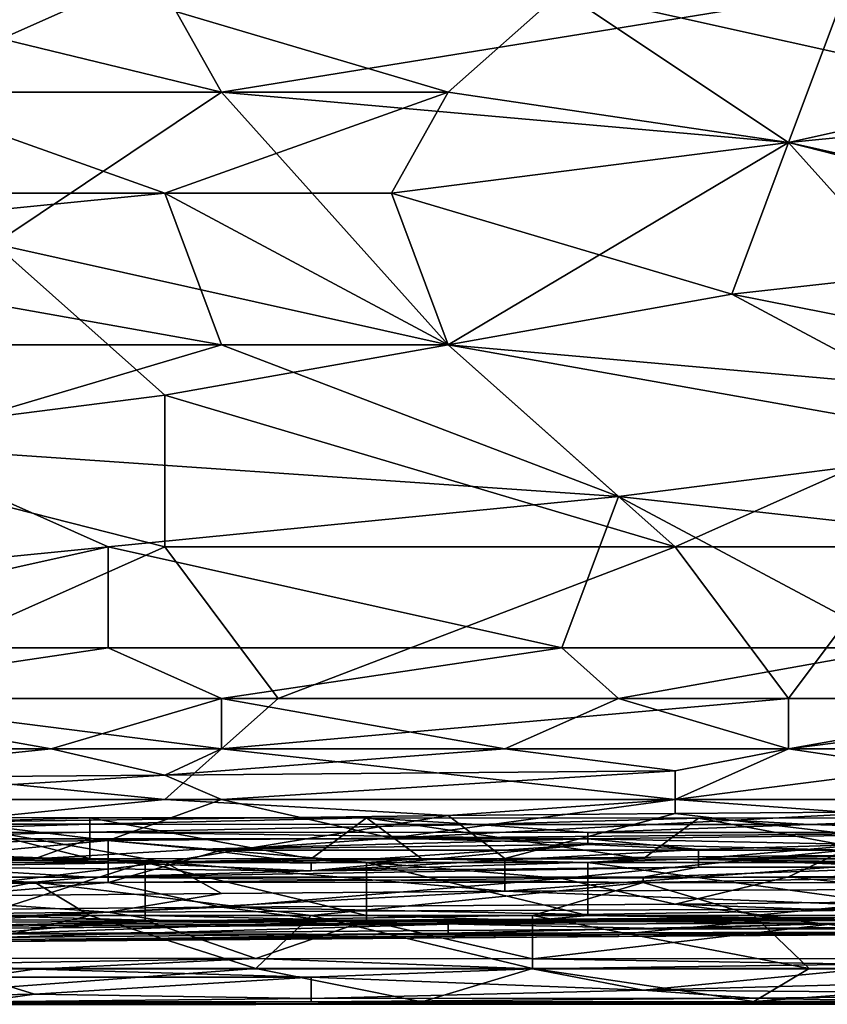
# Model space of a CAD drawing. Extents: x -1.05 to 1.05, y -0.36 to 0.36.
# Tile 106 of 226: x -0.1644 to -0.0824, y -0.3608 to -0.2607. Entities that reach past the tile are written whole.
import ezdxf

# ---------------------------------------------------------------- set-up
doc = ezdxf.new("R2010")
doc.units = 0

msp = doc.modelspace()

# ---------------------------------------------------------------- linework, layer by layer
for points in [[(-0.20724, -0.25271, 0.2637), (-0.1554, -0.24758, 0.26344), (-0.14388, -0.26811, 0.26467)], [(-0.1554, -0.24758, 0.26344), (-0.08053, -0.25785, 0.26404), (-0.14388, -0.26811, 0.26467)], [(-0.24179, -0.26811, 0.26464), (-0.20724, -0.25271, 0.2637), (-0.14388, -0.26811, 0.26467)], [(-0.19572, -0.25271, 0.4103), (-0.17844, -0.26811, 0.40659), (-0.1554, -0.25785, 0.4089)], [(-0.10933, -0.25785, 0.40868), (-0.06325, -0.26811, 0.40601), (-0.06901, -0.25271, 0.40978)], [(-0.17844, -0.26811, 0.40659), (-0.12085, -0.26811, 0.40623), (-0.1554, -0.25785, 0.4089)], [(-0.12085, -0.26811, 0.40623), (-0.10933, -0.25785, 0.40868), (-0.1554, -0.25785, 0.4089)], [(-0.08629, -0.27324, 0.26511), (-0.14388, -0.26811, 0.26467), (-0.08053, -0.25785, 0.26404)], [(-0.12085, -0.26811, 0.40623), (-0.08629, -0.27324, 0.40476), (-0.10933, -0.25785, 0.40868)], [(-0.08629, -0.27324, 0.40476), (-0.06325, -0.26811, 0.40601), (-0.10933, -0.25785, 0.40868)], [(-0.08629, -0.27324, 0.26511), (-0.08053, -0.25785, 0.26404), (-0.03446, -0.26811, 0.2647)], [(-0.16692, -0.28351, 0.26587), (-0.24179, -0.26811, 0.26464), (-0.14388, -0.26811, 0.26467)], [(-0.20724, -0.27838, 0.40418), (-0.14964, -0.27838, 0.4038), (-0.17844, -0.26811, 0.40659)], [(-0.14964, -0.27838, 0.4038), (-0.12085, -0.26811, 0.40623), (-0.17844, -0.26811, 0.40659)], [(-0.16692, -0.28351, 0.26587), (-0.14388, -0.26811, 0.26467), (-0.12085, -0.29378, 0.26687)], [(-0.14964, -0.27838, 0.4038), (-0.12661, -0.27838, 0.40361), (-0.12085, -0.26811, 0.40623)], [(-0.12085, -0.29378, 0.26687), (-0.14388, -0.26811, 0.26467), (-0.08629, -0.27324, 0.26511)], [(-0.12661, -0.27838, 0.40361), (-0.08629, -0.27324, 0.40476), (-0.12085, -0.26811, 0.40623)], [(-0.04598, -0.28351, 0.40188), (-0.06325, -0.26811, 0.40601), (-0.08629, -0.27324, 0.40476)], [(-0.04022, -0.28351, 0.26598), (-0.08629, -0.27324, 0.26511), (-0.03446, -0.26811, 0.2647)], [(-0.08629, -0.27324, 0.40476), (-0.12661, -0.27838, 0.40361), (-0.09205, -0.28864, 0.40061)], [(-0.12085, -0.29378, 0.26687), (-0.08629, -0.27324, 0.26511), (-0.06325, -0.29891, 0.26746)], [(-0.04598, -0.28351, 0.40188), (-0.08629, -0.27324, 0.40476), (-0.09205, -0.28864, 0.40061)], [(-0.06325, -0.29891, 0.26746), (-0.08629, -0.27324, 0.26511), (-0.04022, -0.28351, 0.26598)], [(-0.20148, -0.28351, 0.40275), (-0.14964, -0.27838, 0.4038), (-0.20724, -0.27838, 0.40418)], [(-0.20148, -0.28351, 0.40275), (-0.14388, -0.29378, 0.39938), (-0.14964, -0.27838, 0.4038)], [(-0.14388, -0.29378, 0.39938), (-0.12085, -0.29378, 0.39924), (-0.14964, -0.27838, 0.4038)], [(-0.14964, -0.27838, 0.4038), (-0.12085, -0.29378, 0.39924), (-0.12661, -0.27838, 0.40361)], [(-0.09205, -0.28864, 0.40061), (-0.12661, -0.27838, 0.40361), (-0.12085, -0.29378, 0.39924)], [(-0.21875, -0.29378, 0.3998), (-0.14388, -0.29378, 0.39938), (-0.20148, -0.28351, 0.40275)], [(-0.18996, -0.30404, 0.26787), (-0.16692, -0.28351, 0.26587), (-0.14964, -0.29891, 0.26735)], [(-0.14964, -0.29891, 0.26735), (-0.16692, -0.28351, 0.26587), (-0.12085, -0.29378, 0.26687)], [(-0.04022, -0.29891, 0.39738), (-0.04598, -0.28351, 0.40188), (-0.09205, -0.28864, 0.40061)], [(-0.06325, -0.30404, 0.3958), (-0.09205, -0.28864, 0.40061), (-0.12085, -0.29378, 0.39924)], [(-0.06325, -0.30404, 0.3958), (-0.04022, -0.29891, 0.39738), (-0.09205, -0.28864, 0.40061)], [(-0.21875, -0.29378, 0.3998), (-0.17844, -0.30404, 0.39622), (-0.14388, -0.29378, 0.39938)], [(-0.10357, -0.30918, 0.39417), (-0.14388, -0.29378, 0.39938), (-0.17844, -0.30404, 0.39622)], [(-0.09781, -0.31431, 0.26918), (-0.14964, -0.29891, 0.26735), (-0.12085, -0.29378, 0.26687)], [(-0.10357, -0.30918, 0.39417), (-0.12085, -0.29378, 0.39924), (-0.14388, -0.29378, 0.39938)], [(-0.12085, -0.29378, 0.39924), (-0.10357, -0.30918, 0.39417), (-0.06325, -0.30404, 0.3958)], [(-0.09781, -0.31431, 0.26918), (-0.12085, -0.29378, 0.26687), (-0.06325, -0.29891, 0.26746)], [(-0.14964, -0.29891, 0.26735), (-0.14964, -0.31431, 0.26907), (-0.18996, -0.30404, 0.26787)], [(-0.14964, -0.31431, 0.26907), (-0.14964, -0.29891, 0.26735), (-0.09781, -0.31431, 0.26918)], [(-0.07477, -0.31431, 0.26921), (-0.09781, -0.31431, 0.26918), (-0.06325, -0.29891, 0.26746)], [(-0.20724, -0.31944, 0.39083), (-0.1554, -0.31431, 0.39252), (-0.17844, -0.30404, 0.39622)], [(-0.1842, -0.32971, 0.27092), (-0.18996, -0.30404, 0.26787), (-0.14964, -0.31431, 0.26907)], [(-0.1554, -0.31431, 0.39252), (-0.10357, -0.30918, 0.39417), (-0.17844, -0.30404, 0.39622)], [(-0.05749, -0.31431, 0.39229), (-0.06325, -0.30404, 0.3958), (-0.10357, -0.30918, 0.39417)], [(-0.10357, -0.30918, 0.39417), (-0.1554, -0.31431, 0.39252), (-0.10933, -0.32458, 0.38845)], [(-0.07477, -0.32458, 0.38836), (-0.10357, -0.30918, 0.39417), (-0.10933, -0.32458, 0.38845)], [(-0.05749, -0.31431, 0.39229), (-0.10357, -0.30918, 0.39417), (-0.07477, -0.32458, 0.38836)], [(-0.20148, -0.32458, 0.38876), (-0.1554, -0.31431, 0.39252), (-0.20724, -0.31944, 0.39083)], [(-0.20148, -0.32458, 0.38876), (-0.1554, -0.32458, 0.38858), (-0.1554, -0.31431, 0.39252)], [(-0.1842, -0.32971, 0.27092), (-0.14964, -0.31431, 0.26907), (-0.13812, -0.32971, 0.27103)], [(-0.1554, -0.32458, 0.38858), (-0.10933, -0.32458, 0.38845), (-0.1554, -0.31431, 0.39252)], [(-0.13812, -0.32971, 0.27103), (-0.14964, -0.31431, 0.26907), (-0.09781, -0.31431, 0.26918)], [(-0.13812, -0.32971, 0.27103), (-0.09781, -0.31431, 0.26918), (-0.08629, -0.32971, 0.27119)], [(-0.08629, -0.32971, 0.27119), (-0.09781, -0.31431, 0.26918), (-0.07477, -0.31431, 0.26921)], [(-0.08629, -0.32971, 0.27119), (-0.07477, -0.31431, 0.26921), (-0.04598, -0.32971, 0.27125)], [(-0.20148, -0.32458, 0.38876), (-0.18996, -0.32971, 0.38642), (-0.1554, -0.32458, 0.38858)], [(-0.18996, -0.32971, 0.38642), (-0.14388, -0.32971, 0.38625), (-0.1554, -0.32458, 0.38858)], [(-0.10933, -0.32458, 0.38845), (-0.1554, -0.32458, 0.38858), (-0.14388, -0.32971, 0.38625)], [(-0.10357, -0.32971, 0.38613), (-0.10933, -0.32458, 0.38845), (-0.14388, -0.32971, 0.38625)], [(-0.10933, -0.32458, 0.38845), (-0.10357, -0.32971, 0.38613), (-0.07477, -0.32458, 0.38836)], [(-0.05749, -0.32971, 0.386), (-0.07477, -0.32458, 0.38836), (-0.10357, -0.32971, 0.38613)], [(-0.23027, -0.33484, 0.38406), (-0.16116, -0.33484, 0.38365), (-0.18996, -0.32971, 0.38642)], [(-0.20148, -0.33484, 0.27181), (-0.1842, -0.32971, 0.27092), (-0.14388, -0.33484, 0.272)], [(-0.16116, -0.33484, 0.38365), (-0.14388, -0.32971, 0.38625), (-0.18996, -0.32971, 0.38642)], [(-0.14388, -0.33484, 0.272), (-0.1842, -0.32971, 0.27092), (-0.13812, -0.32971, 0.27103)], [(-0.16116, -0.33484, 0.38365), (-0.14388, -0.33484, 0.38357), (-0.14388, -0.32971, 0.38625)], [(-0.14388, -0.33484, 0.272), (-0.08629, -0.32971, 0.27119), (-0.08629, -0.33484, 0.27218)], [(-0.14388, -0.33484, 0.272), (-0.13812, -0.32971, 0.27103), (-0.08629, -0.32971, 0.27119)], [(-0.11509, -0.33484, 0.38342), (-0.10357, -0.32971, 0.38613), (-0.14388, -0.32971, 0.38625)], [(-0.14388, -0.33484, 0.38357), (-0.11509, -0.33484, 0.38342), (-0.14388, -0.32971, 0.38625)], [(-0.11509, -0.33484, 0.38342), (-0.08629, -0.33484, 0.38327), (-0.10357, -0.32971, 0.38613)], [(-0.08629, -0.33484, 0.38327), (-0.05749, -0.32971, 0.386), (-0.10357, -0.32971, 0.38613)], [(-0.08629, -0.33484, 0.38327), (-0.05749, -0.33484, 0.3832), (-0.05749, -0.32971, 0.386)], [(-0.08629, -0.33484, 0.27218), (-0.04598, -0.32971, 0.27125), (-0.04598, -0.33484, 0.27227)], [(-0.08629, -0.33484, 0.27218), (-0.08629, -0.32971, 0.27119), (-0.04598, -0.32971, 0.27125)], [(-0.23027, -0.33484, 0.38406), (-0.18996, -0.33782, 0.38201), (-0.16116, -0.33484, 0.38365)], [(-0.1842, -0.33998, 0.27231), (-0.20148, -0.33484, 0.27181), (-0.14964, -0.33998, 0.27244)], [(-0.14964, -0.33998, 0.27244), (-0.20148, -0.33484, 0.27181), (-0.14388, -0.33484, 0.272)], [(-0.18996, -0.33782, 0.38201), (-0.14964, -0.33751, 0.38201), (-0.16116, -0.33484, 0.38365)], [(-0.16116, -0.33484, 0.38365), (-0.14964, -0.33751, 0.38201), (-0.14388, -0.33484, 0.38357)], [(-0.14964, -0.33751, 0.38201), (-0.09781, -0.33708, 0.38201), (-0.11509, -0.33484, 0.38342)], [(-0.14964, -0.33998, 0.27244), (-0.14388, -0.33484, 0.272), (-0.09781, -0.33998, 0.27277)], [(-0.14388, -0.33484, 0.38357), (-0.14964, -0.33751, 0.38201), (-0.11509, -0.33484, 0.38342)], [(-0.09781, -0.33998, 0.27277), (-0.14388, -0.33484, 0.272), (-0.08629, -0.33484, 0.27218)], [(-0.11509, -0.33484, 0.38342), (-0.09781, -0.33708, 0.38201), (-0.08629, -0.33484, 0.38327)], [(-0.09781, -0.33998, 0.38005), (-0.05749, -0.33484, 0.3832), (-0.08629, -0.33484, 0.38327)], [(-0.05749, -0.33484, 0.3832), (-0.09781, -0.33998, 0.38005), (-0.05174, -0.33998, 0.37978)], [(-0.09781, -0.33998, 0.27277), (-0.08629, -0.33484, 0.27218), (-0.05174, -0.33998, 0.27296)], [(-0.09781, -0.33708, 0.38201), (-0.09781, -0.33998, 0.38005), (-0.08629, -0.33484, 0.38327)], [(-0.05174, -0.33998, 0.27296), (-0.08629, -0.33484, 0.27218), (-0.04598, -0.33484, 0.27227)], [(-0.09781, -0.33708, 0.38201), (-0.14964, -0.33751, 0.38201), (-0.14388, -0.33998, 0.38033)], [(-0.09781, -0.33998, 0.38005), (-0.09781, -0.33708, 0.38201), (-0.14388, -0.33998, 0.38033)], [(-0.14964, -0.33751, 0.38201), (-0.18996, -0.33782, 0.38201), (-0.18996, -0.33998, 0.38061)], [(-0.14388, -0.33998, 0.38033), (-0.14964, -0.33751, 0.38201), (-0.18996, -0.33998, 0.38061)], [(-0.20148, -0.34465, 0.37709), (-0.1554, -0.34415, 0.37709), (-0.18996, -0.33998, 0.38061)], [(-0.18996, -0.33998, 0.38061), (-0.1554, -0.34415, 0.37709), (-0.14388, -0.33998, 0.38033)], [(-0.14964, -0.33998, 0.27244), (-0.17268, -0.34229, 0.27388), (-0.1842, -0.33998, 0.27231)], [(-0.12085, -0.3416, 0.27388), (-0.17268, -0.34229, 0.27388), (-0.14964, -0.33998, 0.27244)], [(-0.1554, -0.34415, 0.37709), (-0.12661, -0.34389, 0.37709), (-0.14388, -0.33998, 0.38033)], [(-0.09781, -0.33998, 0.27277), (-0.12085, -0.3416, 0.27388), (-0.14964, -0.33998, 0.27244)], [(-0.14388, -0.33998, 0.38033), (-0.12661, -0.34389, 0.37709), (-0.09781, -0.33998, 0.38005)], [(-0.09781, -0.33998, 0.38005), (-0.12661, -0.34389, 0.37709), (-0.05174, -0.33998, 0.37978)], [(-0.12661, -0.34389, 0.37709), (-0.06325, -0.34332, 0.37709), (-0.05174, -0.33998, 0.37978)], [(-0.09781, -0.34139, 0.27388), (-0.12085, -0.3416, 0.27388), (-0.09781, -0.33998, 0.27277)], [(-0.05174, -0.33998, 0.27296), (-0.08053, -0.34128, 0.27388), (-0.09781, -0.33998, 0.27277)], [(-0.08053, -0.34128, 0.27388), (-0.09781, -0.34139, 0.27388), (-0.09781, -0.33998, 0.27277)], [(-0.1741, -0.3418, 0.22245), (-0.17972, -0.34248, 0.22619), (-0.15724, -0.34183, 0.22245)], [(-0.17972, -0.34248, 0.22619), (-0.15724, -0.3425, 0.22619), (-0.15724, -0.34183, 0.22245)], [(-0.1741, -0.34596, 0.21872), (-0.1741, -0.3418, 0.22245), (-0.15724, -0.34596, 0.21872)], [(-0.1741, -0.3418, 0.22245), (-0.15724, -0.34183, 0.22245), (-0.15724, -0.34596, 0.21872)], [(-0.17268, -0.34229, 0.27388), (-0.12085, -0.3416, 0.27388), (-0.14964, -0.34635, 0.2788)], [(-0.15724, -0.34183, 0.22245), (-0.12914, -0.34184, 0.22245), (-0.13476, -0.34601, 0.21872)], [(-0.15724, -0.34183, 0.22245), (-0.15724, -0.3425, 0.22619), (-0.12914, -0.34184, 0.22245)], [(-0.15724, -0.34596, 0.21872), (-0.15724, -0.34183, 0.22245), (-0.13476, -0.34601, 0.21872)], [(-0.15724, -0.3425, 0.22619), (-0.11791, -0.34251, 0.22619), (-0.12914, -0.34184, 0.22245)], [(-0.14964, -0.34635, 0.2788), (-0.12085, -0.3416, 0.27388), (-0.11509, -0.34598, 0.2788)], [(-0.13476, -0.34601, 0.21872), (-0.12914, -0.34184, 0.22245), (-0.12353, -0.34601, 0.21872)], [(-0.12914, -0.34184, 0.22245), (-0.11791, -0.34251, 0.22619), (-0.09543, -0.34187, 0.22245)], [(-0.12914, -0.34184, 0.22245), (-0.09543, -0.34187, 0.22245), (-0.10105, -0.34599, 0.21872)], [(-0.12353, -0.34601, 0.21872), (-0.12914, -0.34184, 0.22245), (-0.10105, -0.34599, 0.21872)], [(-0.12085, -0.3416, 0.27388), (-0.09781, -0.34139, 0.27388), (-0.11509, -0.34598, 0.2788)], [(-0.11791, -0.34251, 0.22619), (-0.08419, -0.34251, 0.22619), (-0.09543, -0.34187, 0.22245)], [(-0.06325, -0.34551, 0.2788), (-0.11509, -0.34598, 0.2788), (-0.09781, -0.34139, 0.27388)], [(-0.10105, -0.34599, 0.21872), (-0.09543, -0.34187, 0.22245), (-0.07295, -0.34604, 0.21872)], [(-0.09781, -0.34139, 0.27388), (-0.08053, -0.34128, 0.27388), (-0.06325, -0.34551, 0.2788)], [(-0.09543, -0.34187, 0.22245), (-0.08419, -0.34251, 0.22619), (-0.06733, -0.34184, 0.22245)], [(-0.09543, -0.34187, 0.22245), (-0.06733, -0.34184, 0.22245), (-0.07295, -0.34604, 0.21872)], [(-0.08419, -0.34251, 0.22619), (-0.028, -0.34249, 0.22619), (-0.06733, -0.34184, 0.22245)], [(-0.17972, -0.34248, 0.22619), (-0.18534, -0.34332, 0.22992), (-0.15724, -0.3425, 0.22619)], [(-0.18534, -0.34332, 0.22992), (-0.15724, -0.34331, 0.22992), (-0.15724, -0.3425, 0.22619)], [(-0.17268, -0.34229, 0.27388), (-0.14964, -0.34635, 0.2788), (-0.1842, -0.34511, 0.27654)], [(-0.15724, -0.3425, 0.22619), (-0.15724, -0.34331, 0.22992), (-0.11791, -0.34251, 0.22619)], [(-0.15724, -0.34331, 0.22992), (-0.10667, -0.34334, 0.22992), (-0.11791, -0.34251, 0.22619)], [(-0.11791, -0.34251, 0.22619), (-0.10667, -0.34334, 0.22992), (-0.08419, -0.34251, 0.22619)], [(-0.10667, -0.34334, 0.22992), (-0.05609, -0.34334, 0.22992), (-0.08419, -0.34251, 0.22619)], [(-0.08419, -0.34251, 0.22619), (-0.05609, -0.34334, 0.22992), (-0.028, -0.34249, 0.22619)], [(-0.18534, -0.34398, 0.23366), (-0.19657, -0.34601, 0.2486), (-0.16286, -0.346, 0.2486)], [(-0.18534, -0.34398, 0.23366), (-0.15724, -0.34396, 0.23366), (-0.15724, -0.34331, 0.22992)], [(-0.18534, -0.34332, 0.22992), (-0.18534, -0.34398, 0.23366), (-0.15724, -0.34331, 0.22992)], [(-0.18534, -0.34398, 0.23366), (-0.16286, -0.346, 0.2486), (-0.15724, -0.34396, 0.23366)], [(-0.16286, -0.346, 0.2486), (-0.146, -0.34503, 0.24113), (-0.15724, -0.34396, 0.23366)], [(-0.15724, -0.34331, 0.22992), (-0.10667, -0.34398, 0.23366), (-0.10667, -0.34334, 0.22992)], [(-0.15724, -0.34396, 0.23366), (-0.10667, -0.34398, 0.23366), (-0.15724, -0.34331, 0.22992)], [(-0.15724, -0.34396, 0.23366), (-0.146, -0.34503, 0.24113), (-0.10667, -0.34398, 0.23366)], [(-0.12661, -0.34389, 0.37709), (-0.1554, -0.34415, 0.37709), (-0.14388, -0.34511, 0.37604)], [(-0.146, -0.34503, 0.24113), (-0.10667, -0.34455, 0.23739), (-0.10667, -0.34398, 0.23366)], [(-0.08053, -0.34511, 0.37544), (-0.12661, -0.34389, 0.37709), (-0.14388, -0.34511, 0.37604)], [(-0.06325, -0.34332, 0.37709), (-0.12661, -0.34389, 0.37709), (-0.08053, -0.34511, 0.37544)], [(-0.10667, -0.34398, 0.23366), (-0.07857, -0.34455, 0.23739), (-0.05609, -0.34334, 0.22992)], [(-0.10667, -0.34334, 0.22992), (-0.10667, -0.34398, 0.23366), (-0.05609, -0.34334, 0.22992)], [(-0.09543, -0.34505, 0.24113), (-0.07857, -0.34455, 0.23739), (-0.10667, -0.34398, 0.23366)], [(-0.10667, -0.34455, 0.23739), (-0.09543, -0.34505, 0.24113), (-0.10667, -0.34398, 0.23366)], [(-0.1554, -0.34841, 0.37218), (-0.1554, -0.34415, 0.37709), (-0.20724, -0.34891, 0.37218)], [(-0.1554, -0.34415, 0.37709), (-0.20148, -0.34465, 0.37709), (-0.20724, -0.34891, 0.37218)], [(-0.14964, -0.34635, 0.2788), (-0.1842, -0.34691, 0.2788), (-0.1842, -0.34511, 0.27654)], [(-0.16286, -0.346, 0.2486), (-0.13476, -0.34645, 0.25233), (-0.146, -0.34503, 0.24113)], [(-0.14388, -0.34511, 0.37604), (-0.1554, -0.34415, 0.37709), (-0.1554, -0.34841, 0.37218)], [(-0.1554, -0.34841, 0.37218), (-0.10933, -0.348, 0.37218), (-0.14388, -0.34511, 0.37604)], [(-0.146, -0.34503, 0.24113), (-0.13476, -0.34645, 0.25233), (-0.10667, -0.34455, 0.23739)], [(-0.14388, -0.34511, 0.37604), (-0.10933, -0.348, 0.37218), (-0.08053, -0.34511, 0.37544)], [(-0.10667, -0.34455, 0.23739), (-0.13476, -0.34722, 0.25981), (-0.09543, -0.34505, 0.24113)], [(-0.13476, -0.34645, 0.25233), (-0.13476, -0.34722, 0.25981), (-0.10667, -0.34455, 0.23739)], [(-0.13476, -0.34722, 0.25981), (-0.09543, -0.34601, 0.2486), (-0.09543, -0.34505, 0.24113)], [(-0.10933, -0.348, 0.37218), (-0.08629, -0.34782, 0.37218), (-0.08053, -0.34511, 0.37544)], [(-0.09543, -0.34505, 0.24113), (-0.09543, -0.34601, 0.2486), (-0.07857, -0.34455, 0.23739)], [(-0.09543, -0.34601, 0.2486), (-0.03924, -0.34506, 0.24113), (-0.07857, -0.34455, 0.23739)], [(-0.09543, -0.34601, 0.2486), (-0.04486, -0.34599, 0.2486), (-0.03924, -0.34506, 0.24113)], [(-0.08629, -0.34782, 0.37218), (-0.06325, -0.34766, 0.37218), (-0.08053, -0.34511, 0.37544)], [(-0.19657, -0.34601, 0.2486), (-0.1741, -0.34684, 0.25607), (-0.16286, -0.346, 0.2486)], [(-0.15724, -0.34596, 0.21872), (-0.15162, -0.34639, 0.21852), (-0.1741, -0.34596, 0.21872)], [(-0.15162, -0.34639, 0.21852), (-0.1741, -0.34639, 0.21853), (-0.1741, -0.34596, 0.21872)], [(-0.1741, -0.34684, 0.25607), (-0.13476, -0.34722, 0.25981), (-0.16286, -0.346, 0.2486)], [(-0.16286, -0.346, 0.2486), (-0.13476, -0.34722, 0.25981), (-0.13476, -0.34645, 0.25233)], [(-0.13476, -0.34601, 0.21872), (-0.15162, -0.34639, 0.21852), (-0.15724, -0.34596, 0.21872)], [(-0.12914, -0.34639, 0.21853), (-0.15162, -0.34639, 0.21852), (-0.13476, -0.34601, 0.21872)], [(-0.14964, -0.34635, 0.2788), (-0.11509, -0.34598, 0.2788), (-0.11509, -0.3493, 0.28371)], [(-0.13476, -0.34722, 0.25981), (-0.09543, -0.34684, 0.25607), (-0.09543, -0.34601, 0.2486)], [(-0.12353, -0.34601, 0.21872), (-0.12914, -0.34639, 0.21853), (-0.13476, -0.34601, 0.21872)], [(-0.10667, -0.34639, 0.21853), (-0.12914, -0.34639, 0.21853), (-0.12353, -0.34601, 0.21872)], [(-0.10105, -0.34599, 0.21872), (-0.10667, -0.34639, 0.21853), (-0.12353, -0.34601, 0.21872)], [(-0.11509, -0.3493, 0.28371), (-0.06325, -0.34551, 0.2788), (-0.05174, -0.34901, 0.28371)], [(-0.11509, -0.34598, 0.2788), (-0.06325, -0.34551, 0.2788), (-0.11509, -0.3493, 0.28371)], [(-0.07295, -0.34639, 0.21856), (-0.10667, -0.34639, 0.21853), (-0.10105, -0.34599, 0.21872)], [(-0.07295, -0.34604, 0.21872), (-0.07295, -0.34639, 0.21856), (-0.10105, -0.34599, 0.21872)], [(-0.09543, -0.34601, 0.2486), (-0.07295, -0.34685, 0.25607), (-0.04486, -0.34599, 0.2486)], [(-0.09543, -0.34684, 0.25607), (-0.07295, -0.34685, 0.25607), (-0.09543, -0.34601, 0.2486)], [(-0.1842, -0.34691, 0.2788), (-0.14964, -0.34635, 0.2788), (-0.17844, -0.34984, 0.28371)], [(-0.17972, -0.34787, 0.26728), (-0.15724, -0.34787, 0.26728), (-0.1741, -0.34684, 0.25607)], [(-0.17844, -0.34984, 0.28371), (-0.14964, -0.34635, 0.2788), (-0.14388, -0.34953, 0.28371)], [(-0.16848, -0.35177, 0.21852), (-0.1741, -0.34639, 0.21853), (-0.15162, -0.34639, 0.21852)], [(-0.15724, -0.34787, 0.26728), (-0.13476, -0.34722, 0.25981), (-0.1741, -0.34684, 0.25607)], [(-0.16848, -0.35177, 0.21852), (-0.15162, -0.34639, 0.21852), (-0.15162, -0.35177, 0.2185)], [(-0.15724, -0.34787, 0.26728), (-0.10105, -0.34788, 0.26728), (-0.09543, -0.34684, 0.25607)], [(-0.13476, -0.34722, 0.25981), (-0.15724, -0.34787, 0.26728), (-0.09543, -0.34684, 0.25607)], [(-0.12914, -0.35177, 0.21848), (-0.15162, -0.34639, 0.21852), (-0.12914, -0.34639, 0.21853)], [(-0.15162, -0.35177, 0.2185), (-0.15162, -0.34639, 0.21852), (-0.12914, -0.35177, 0.21848)], [(-0.14388, -0.34953, 0.28371), (-0.14964, -0.34635, 0.2788), (-0.11509, -0.3493, 0.28371)], [(-0.12914, -0.35177, 0.21848), (-0.12914, -0.34639, 0.21853), (-0.10667, -0.35177, 0.21848)], [(-0.10667, -0.35177, 0.21848), (-0.12914, -0.34639, 0.21853), (-0.10667, -0.34639, 0.21853)], [(-0.06733, -0.35177, 0.21849), (-0.10667, -0.34639, 0.21853), (-0.07295, -0.34639, 0.21856)], [(-0.10667, -0.35177, 0.21848), (-0.10667, -0.34639, 0.21853), (-0.06733, -0.35177, 0.21849)], [(-0.10105, -0.34788, 0.26728), (-0.07295, -0.34685, 0.25607), (-0.09543, -0.34684, 0.25607)], [(-0.07295, -0.34685, 0.25607), (-0.10105, -0.34788, 0.26728), (-0.07295, -0.34791, 0.26728)], [(-0.19657, -0.34839, 0.27101), (-0.16286, -0.34838, 0.27101), (-0.17972, -0.34787, 0.26728)], [(-0.17972, -0.34787, 0.26728), (-0.16286, -0.34838, 0.27101), (-0.15724, -0.34787, 0.26728)], [(-0.16286, -0.34838, 0.27101), (-0.10105, -0.34842, 0.27101), (-0.15724, -0.34787, 0.26728)], [(-0.15724, -0.34787, 0.26728), (-0.10105, -0.34842, 0.27101), (-0.10105, -0.34788, 0.26728)], [(-0.1554, -0.34841, 0.37218), (-0.14388, -0.3509, 0.36726), (-0.10933, -0.348, 0.37218)], [(-0.14388, -0.3509, 0.36726), (-0.09781, -0.3506, 0.36726), (-0.10933, -0.348, 0.37218)], [(-0.08629, -0.34782, 0.37218), (-0.10933, -0.348, 0.37218), (-0.09781, -0.3506, 0.36726)], [(-0.10105, -0.34788, 0.26728), (-0.10105, -0.34842, 0.27101), (-0.07295, -0.34791, 0.26728)], [(-0.10105, -0.34842, 0.27101), (-0.05609, -0.34844, 0.27101), (-0.07295, -0.34791, 0.26728)], [(-0.08629, -0.34782, 0.37218), (-0.09781, -0.3506, 0.36726), (-0.06325, -0.35024, 0.36744)], [(-0.06325, -0.35024, 0.36744), (-0.06325, -0.34766, 0.37218), (-0.08629, -0.34782, 0.37218)], [(-0.1554, -0.34841, 0.37218), (-0.20724, -0.34891, 0.37218), (-0.18996, -0.35132, 0.36726)], [(-0.19657, -0.34839, 0.27101), (-0.17972, -0.35177, 0.27439), (-0.16286, -0.34838, 0.27101)], [(-0.18996, -0.35132, 0.36726), (-0.14388, -0.3509, 0.36726), (-0.1554, -0.34841, 0.37218)], [(-0.17972, -0.35177, 0.27439), (-0.15724, -0.35177, 0.27439), (-0.16286, -0.34838, 0.27101)], [(-0.16286, -0.34838, 0.27101), (-0.13476, -0.35177, 0.27443), (-0.10105, -0.34842, 0.27101)], [(-0.15724, -0.35177, 0.27439), (-0.13476, -0.35177, 0.27443), (-0.16286, -0.34838, 0.27101)], [(-0.13476, -0.35177, 0.27443), (-0.11229, -0.35177, 0.2744), (-0.10105, -0.34842, 0.27101)], [(-0.11509, -0.3493, 0.28371), (-0.05174, -0.34901, 0.28371), (-0.06901, -0.35104, 0.28862)], [(-0.11229, -0.35177, 0.2744), (-0.08981, -0.35177, 0.27441), (-0.10105, -0.34842, 0.27101)], [(-0.10105, -0.34842, 0.27101), (-0.08981, -0.35177, 0.27441), (-0.05609, -0.34844, 0.27101)], [(-0.08981, -0.35177, 0.27441), (-0.05609, -0.35177, 0.27439), (-0.05609, -0.34844, 0.27101)], [(-0.1554, -0.35142, 0.28862), (-0.21299, -0.35204, 0.28862), (-0.17844, -0.34984, 0.28371)], [(-0.14388, -0.34953, 0.28371), (-0.1554, -0.35142, 0.28862), (-0.17844, -0.34984, 0.28371)], [(-0.06901, -0.35104, 0.28862), (-0.1554, -0.35142, 0.28862), (-0.11509, -0.3493, 0.28371)], [(-0.11509, -0.3493, 0.28371), (-0.1554, -0.35142, 0.28862), (-0.14388, -0.34953, 0.28371)], [(-0.18996, -0.35292, 0.36235), (-0.13237, -0.35236, 0.36235), (-0.14388, -0.3509, 0.36726)], [(-0.18996, -0.35132, 0.36726), (-0.18996, -0.35292, 0.36235), (-0.14388, -0.3509, 0.36726)], [(-0.1554, -0.35142, 0.28862), (-0.06901, -0.35104, 0.28862), (-0.14964, -0.35233, 0.29354)], [(-0.14964, -0.35233, 0.29354), (-0.06901, -0.35104, 0.28862), (-0.08053, -0.35196, 0.29354)], [(-0.14388, -0.3509, 0.36726), (-0.08629, -0.35207, 0.36235), (-0.09781, -0.3506, 0.36726)], [(-0.13237, -0.35236, 0.36235), (-0.08629, -0.35207, 0.36235), (-0.14388, -0.3509, 0.36726)], [(-0.09781, -0.3506, 0.36726), (-0.06325, -0.35189, 0.36235), (-0.06325, -0.35024, 0.36744)], [(-0.08629, -0.35207, 0.36235), (-0.06325, -0.35189, 0.36235), (-0.09781, -0.3506, 0.36726)], [(-0.21299, -0.35204, 0.28862), (-0.1554, -0.35142, 0.28862), (-0.17268, -0.35248, 0.29354)], [(-0.17972, -0.35716, 0.27452), (-0.15724, -0.35177, 0.27439), (-0.17972, -0.35177, 0.27439)], [(-0.17972, -0.35716, 0.27452), (-0.14038, -0.35716, 0.27455), (-0.15724, -0.35177, 0.27439)], [(-0.15162, -0.35224, 0.21872), (-0.1741, -0.35221, 0.21872), (-0.16848, -0.35177, 0.21852)], [(-0.17268, -0.35248, 0.29354), (-0.1554, -0.35142, 0.28862), (-0.14964, -0.35233, 0.29354)], [(-0.15162, -0.35177, 0.2185), (-0.15162, -0.35224, 0.21872), (-0.16848, -0.35177, 0.21852)], [(-0.14038, -0.35716, 0.27455), (-0.13476, -0.35177, 0.27443), (-0.15724, -0.35177, 0.27439)], [(-0.12914, -0.35177, 0.21848), (-0.12914, -0.35226, 0.21872), (-0.15162, -0.35177, 0.2185)], [(-0.12914, -0.35226, 0.21872), (-0.15162, -0.35224, 0.21872), (-0.15162, -0.35177, 0.2185)], [(-0.14964, -0.35233, 0.29354), (-0.08053, -0.35196, 0.29354), (-0.10357, -0.35238, 0.29845)], [(-0.14038, -0.35716, 0.27455), (-0.11229, -0.35716, 0.27454), (-0.13476, -0.35177, 0.27443)], [(-0.11229, -0.35716, 0.27454), (-0.11229, -0.35177, 0.2744), (-0.13476, -0.35177, 0.27443)], [(-0.13237, -0.35236, 0.36235), (-0.09781, -0.35311, 0.35743), (-0.08629, -0.35207, 0.36235)], [(-0.11229, -0.35226, 0.21872), (-0.12914, -0.35226, 0.21872), (-0.12914, -0.35177, 0.21848)], [(-0.10667, -0.35177, 0.21848), (-0.11229, -0.35226, 0.21872), (-0.12914, -0.35177, 0.21848)], [(-0.08419, -0.35716, 0.27454), (-0.08981, -0.35177, 0.27441), (-0.11229, -0.35177, 0.2744)], [(-0.07857, -0.35223, 0.21872), (-0.11229, -0.35226, 0.21872), (-0.10667, -0.35177, 0.21848)], [(-0.11229, -0.35716, 0.27454), (-0.08419, -0.35716, 0.27454), (-0.11229, -0.35177, 0.2744)], [(-0.06733, -0.35177, 0.21849), (-0.07857, -0.35223, 0.21872), (-0.10667, -0.35177, 0.21848)], [(-0.10357, -0.35238, 0.29845), (-0.08053, -0.35196, 0.29354), (-0.05749, -0.35221, 0.29845)], [(-0.09781, -0.35311, 0.35743), (-0.05174, -0.35274, 0.35743), (-0.06325, -0.35189, 0.36235)], [(-0.08629, -0.35207, 0.36235), (-0.09781, -0.35311, 0.35743), (-0.06325, -0.35189, 0.36235)], [(-0.04486, -0.35716, 0.2745), (-0.05609, -0.35177, 0.27439), (-0.08981, -0.35177, 0.27441)], [(-0.08419, -0.35716, 0.27454), (-0.04486, -0.35716, 0.2745), (-0.08981, -0.35177, 0.27441)], [(-0.1741, -0.35221, 0.21872), (-0.15162, -0.35224, 0.21872), (-0.19657, -0.35608, 0.22245)], [(-0.19657, -0.35608, 0.22245), (-0.15162, -0.35224, 0.21872), (-0.14038, -0.35613, 0.22245)], [(-0.18996, -0.35292, 0.36235), (-0.16692, -0.35363, 0.35743), (-0.13237, -0.35236, 0.36235)], [(-0.17268, -0.35288, 0.29845), (-0.14964, -0.35233, 0.29354), (-0.10357, -0.35238, 0.29845)], [(-0.17268, -0.35248, 0.29354), (-0.14964, -0.35233, 0.29354), (-0.17268, -0.35288, 0.29845)], [(-0.17268, -0.35313, 0.30828), (-0.10357, -0.35238, 0.29845), (-0.12085, -0.35266, 0.30828)], [(-0.17268, -0.35313, 0.30828), (-0.17268, -0.35288, 0.29845), (-0.10357, -0.35238, 0.29845)], [(-0.16692, -0.35399, 0.32794), (-0.17268, -0.35313, 0.30828), (-0.12085, -0.35266, 0.30828)], [(-0.16692, -0.35363, 0.35743), (-0.09781, -0.35311, 0.35743), (-0.13237, -0.35236, 0.36235)], [(-0.16692, -0.35399, 0.32794), (-0.12085, -0.35266, 0.30828), (-0.12085, -0.35356, 0.32794)], [(-0.16692, -0.35363, 0.35743), (-0.10357, -0.35369, 0.35252), (-0.09781, -0.35311, 0.35743)], [(-0.15162, -0.35224, 0.21872), (-0.12914, -0.35226, 0.21872), (-0.14038, -0.35613, 0.22245)], [(-0.14038, -0.35613, 0.22245), (-0.12914, -0.35226, 0.21872), (-0.11229, -0.35615, 0.22245)], [(-0.12914, -0.35226, 0.21872), (-0.11229, -0.35226, 0.21872), (-0.11229, -0.35615, 0.22245)], [(-0.12085, -0.35266, 0.30828), (-0.10357, -0.35238, 0.29845), (-0.08053, -0.35259, 0.3132)], [(-0.12085, -0.35356, 0.32794), (-0.12085, -0.35266, 0.30828), (-0.08053, -0.35259, 0.3132)], [(-0.12085, -0.35356, 0.32794), (-0.08053, -0.35259, 0.3132), (-0.08053, -0.35346, 0.33286)], [(-0.11229, -0.35615, 0.22245), (-0.07857, -0.35223, 0.21872), (-0.06171, -0.35614, 0.22245)], [(-0.11229, -0.35226, 0.21872), (-0.07857, -0.35223, 0.21872), (-0.11229, -0.35615, 0.22245)], [(-0.10357, -0.35238, 0.29845), (-0.05749, -0.35221, 0.29845), (-0.08053, -0.35259, 0.3132)], [(-0.10357, -0.35369, 0.35252), (-0.04598, -0.35323, 0.35252), (-0.09781, -0.35311, 0.35743)], [(-0.09781, -0.35311, 0.35743), (-0.04598, -0.35323, 0.35252), (-0.05174, -0.35274, 0.35743)], [(-0.17844, -0.35431, 0.35252), (-0.10357, -0.35369, 0.35252), (-0.16692, -0.35363, 0.35743)], [(-0.17844, -0.35452, 0.3476), (-0.10357, -0.3539, 0.3476), (-0.10357, -0.35369, 0.35252)], [(-0.17844, -0.35431, 0.35252), (-0.17844, -0.35452, 0.3476), (-0.10357, -0.35369, 0.35252)], [(-0.17844, -0.35452, 0.3476), (-0.16692, -0.35441, 0.34269), (-0.10357, -0.3539, 0.3476)], [(-0.16692, -0.35441, 0.34269), (-0.12085, -0.35356, 0.32794), (-0.10357, -0.3539, 0.3476)], [(-0.16692, -0.35399, 0.32794), (-0.12085, -0.35356, 0.32794), (-0.16692, -0.35441, 0.34269)], [(-0.12085, -0.35356, 0.32794), (-0.08053, -0.35346, 0.33286), (-0.10357, -0.3539, 0.3476)], [(-0.10357, -0.35369, 0.35252), (-0.04598, -0.35348, 0.3476), (-0.04598, -0.35323, 0.35252)], [(-0.08053, -0.35346, 0.33286), (-0.06901, -0.35364, 0.34269), (-0.10357, -0.3539, 0.3476)], [(-0.10357, -0.3539, 0.3476), (-0.04598, -0.35348, 0.3476), (-0.10357, -0.35369, 0.35252)], [(-0.10357, -0.3539, 0.3476), (-0.06901, -0.35364, 0.34269), (-0.04598, -0.35348, 0.3476)], [(-0.19657, -0.35608, 0.22245), (-0.14038, -0.35613, 0.22245), (-0.1741, -0.35671, 0.22619)], [(-0.1741, -0.35671, 0.22619), (-0.14038, -0.35613, 0.22245), (-0.16286, -0.3572, 0.22992)], [(-0.14038, -0.35613, 0.22245), (-0.11229, -0.35719, 0.22992), (-0.16286, -0.3572, 0.22992)], [(-0.14038, -0.35613, 0.22245), (-0.11229, -0.35615, 0.22245), (-0.11229, -0.35719, 0.22992)], [(-0.19096, -0.35718, 0.22992), (-0.1741, -0.35671, 0.22619), (-0.16286, -0.3572, 0.22992)], [(-0.11229, -0.35615, 0.22245), (-0.06171, -0.35614, 0.22245), (-0.07857, -0.35672, 0.22619)], [(-0.11229, -0.35719, 0.22992), (-0.11229, -0.35615, 0.22245), (-0.07857, -0.35672, 0.22619)], [(-0.11229, -0.35719, 0.22992), (-0.07857, -0.35672, 0.22619), (-0.07857, -0.35719, 0.22992)], [(-0.19096, -0.35718, 0.22992), (-0.16286, -0.3572, 0.22992), (-0.16848, -0.35802, 0.23739)], [(-0.17972, -0.35716, 0.27452), (-0.18534, -0.36051, 0.27101), (-0.14038, -0.35716, 0.27455)], [(-0.18534, -0.36051, 0.27101), (-0.12353, -0.36052, 0.27101), (-0.14038, -0.35716, 0.27455)], [(-0.16848, -0.35802, 0.23739), (-0.16286, -0.35977, 0.25233), (-0.18534, -0.36019, 0.25607)], [(-0.16848, -0.35802, 0.23739), (-0.16286, -0.3572, 0.22992), (-0.13476, -0.35802, 0.23739)], [(-0.16848, -0.35802, 0.23739), (-0.13476, -0.35802, 0.23739), (-0.16286, -0.35977, 0.25233)], [(-0.16286, -0.3572, 0.22992), (-0.11229, -0.35719, 0.22992), (-0.13476, -0.35802, 0.23739)], [(-0.16286, -0.35977, 0.25233), (-0.13476, -0.35802, 0.23739), (-0.13476, -0.36018, 0.25607)], [(-0.14038, -0.35716, 0.27455), (-0.12353, -0.36052, 0.27101), (-0.11229, -0.35716, 0.27454)], [(-0.13476, -0.35802, 0.23739), (-0.11229, -0.35719, 0.22992), (-0.10105, -0.35934, 0.2486)], [(-0.13476, -0.35802, 0.23739), (-0.10105, -0.35934, 0.2486), (-0.13476, -0.36018, 0.25607)], [(-0.12353, -0.36052, 0.27101), (-0.08981, -0.36051, 0.27101), (-0.11229, -0.35716, 0.27454)], [(-0.11229, -0.35716, 0.27454), (-0.08981, -0.36051, 0.27101), (-0.08419, -0.35716, 0.27454)], [(-0.11229, -0.35719, 0.22992), (-0.07857, -0.35719, 0.22992), (-0.10105, -0.35934, 0.2486)], [(-0.07857, -0.35719, 0.22992), (-0.05048, -0.35801, 0.23739), (-0.10105, -0.35934, 0.2486)], [(-0.10105, -0.35934, 0.2486), (-0.05048, -0.35801, 0.23739), (-0.05048, -0.35977, 0.25233)], [(-0.08981, -0.36051, 0.27101), (-0.03924, -0.36047, 0.27101), (-0.04486, -0.35716, 0.2745)], [(-0.08419, -0.35716, 0.27454), (-0.08981, -0.36051, 0.27101), (-0.04486, -0.35716, 0.2745)], [(-0.18534, -0.36019, 0.25607), (-0.16286, -0.35977, 0.25233), (-0.16848, -0.36054, 0.25981)], [(-0.16286, -0.35977, 0.25233), (-0.13476, -0.36018, 0.25607), (-0.16848, -0.36054, 0.25981)], [(-0.13476, -0.36018, 0.25607), (-0.10105, -0.35934, 0.2486), (-0.08981, -0.36016, 0.25607)], [(-0.08981, -0.36016, 0.25607), (-0.10105, -0.35934, 0.2486), (-0.05048, -0.35977, 0.25233)], [(-0.08981, -0.36016, 0.25607), (-0.05048, -0.35977, 0.25233), (-0.07295, -0.3605, 0.25981)], [(-0.18534, -0.36051, 0.27101), (-0.14038, -0.36079, 0.26728), (-0.12353, -0.36052, 0.27101)], [(-0.1741, -0.36079, 0.26728), (-0.14038, -0.36079, 0.26728), (-0.18534, -0.36051, 0.27101)], [(-0.1741, -0.36079, 0.26728), (-0.16848, -0.36075, 0.26354), (-0.14038, -0.36079, 0.26728)], [(-0.16848, -0.36054, 0.25981), (-0.13476, -0.36018, 0.25607), (-0.13476, -0.36052, 0.25981)], [(-0.16848, -0.36075, 0.26354), (-0.13476, -0.36052, 0.25981), (-0.12353, -0.36071, 0.26354)], [(-0.16848, -0.36054, 0.25981), (-0.13476, -0.36052, 0.25981), (-0.16848, -0.36075, 0.26354)], [(-0.16848, -0.36075, 0.26354), (-0.12353, -0.36071, 0.26354), (-0.14038, -0.36079, 0.26728)], [(-0.14038, -0.36079, 0.26728), (-0.08419, -0.36078, 0.26728), (-0.12353, -0.36052, 0.27101)], [(-0.14038, -0.36079, 0.26728), (-0.12353, -0.36071, 0.26354), (-0.08419, -0.36078, 0.26728)], [(-0.13476, -0.36052, 0.25981), (-0.08981, -0.36016, 0.25607), (-0.07295, -0.3605, 0.25981)], [(-0.13476, -0.36018, 0.25607), (-0.08981, -0.36016, 0.25607), (-0.13476, -0.36052, 0.25981)], [(-0.13476, -0.36052, 0.25981), (-0.07295, -0.3605, 0.25981), (-0.12353, -0.36071, 0.26354)], [(-0.12353, -0.36071, 0.26354), (-0.07295, -0.3605, 0.25981), (-0.07295, -0.36071, 0.26354)], [(-0.12353, -0.36052, 0.27101), (-0.08419, -0.36078, 0.26728), (-0.08981, -0.36051, 0.27101)], [(-0.12353, -0.36071, 0.26354), (-0.07295, -0.36071, 0.26354), (-0.08419, -0.36078, 0.26728)], [(-0.08981, -0.36051, 0.27101), (-0.05609, -0.36076, 0.26728), (-0.03924, -0.36047, 0.27101)], [(-0.08419, -0.36078, 0.26728), (-0.05609, -0.36076, 0.26728), (-0.08981, -0.36051, 0.27101)], [(-0.08419, -0.36078, 0.26728), (-0.07295, -0.36071, 0.26354), (-0.05609, -0.36076, 0.26728)]]:
    msp.add_3dface(points)

doc.saveas('drawing.dxf')
